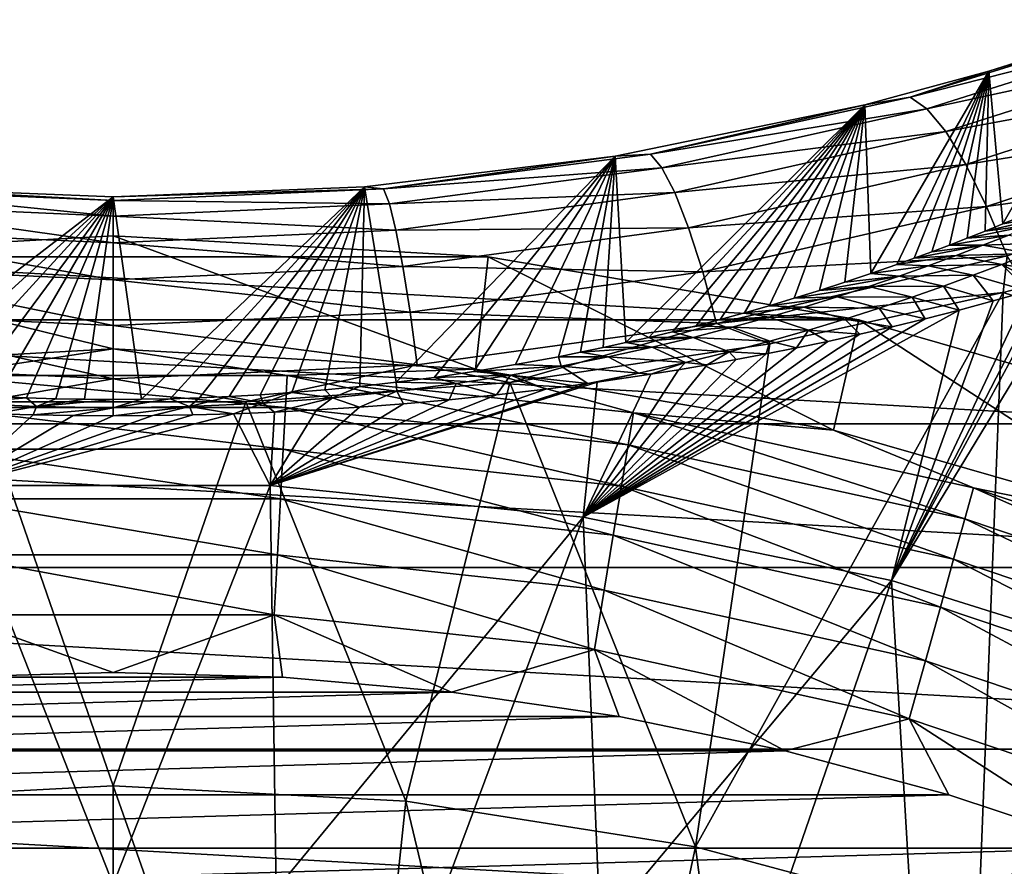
# Model space of a CAD drawing. Header units: metres. Extents: x -101 to 101, y -261 to 23.
# Tile 125 of 256: x -77.06 to -71.18, y 16.24 to 21.29. Entities that reach past the tile are written whole.
import ezdxf

# ---------------------------------------------------------------- set-up
doc = ezdxf.new("R2010")
doc.units = ezdxf.units.M
doc.layers.add('solid_505151_K2442K1000C34', color=7, linetype='CONTINUOUS')

msp = doc.modelspace()

# ---------------------------------------------------------------- linework, layer by layer
at = {"layer": 'solid_505151_K2442K1000C34'}
for points in [[(-71.742775, 20.829138, 102.615303), (-70.25312, 21.29134, 102.167282), (-71.273743, 20.983461, 102.097672)], [(-70.124306, 21.2384, 102.517395), (-70.25312, 21.29134, 102.167282), (-71.742775, 20.829138, 102.615303)], [(-70.25312, 21.29134, 102.167282), (-70.537682, 21.216312, 101.867416), (-71.273743, 20.983461, 102.097672)], [(-71.642303, 20.759655, 102.971748), (-70.124306, 21.2384, 102.517395), (-71.742775, 20.829138, 102.615303)], [(-69.979706, 21.120142, 102.844627), (-70.124306, 21.2384, 102.517395), (-71.642303, 20.759655, 102.971748)], [(-71.273743, 20.983461, 102.097672), (-70.537682, 21.216312, 101.867416), (-71.18856, 20.072067, 75.251534)], [(-70.537682, 21.216312, 101.867416), (-71.081276, 20.116798, 75.572571), (-71.18856, 20.072067, 75.251534)], [(-71.529991, 20.624163, 103.304924), (-69.979706, 21.120142, 102.844627), (-71.642303, 20.759655, 102.971748)], [(-69.82444, 20.940765, 103.13736), (-69.979706, 21.120142, 102.844627), (-71.529991, 20.624163, 103.304924)], [(-72.013779, 20.782839, 102.295143), (-71.273743, 20.983461, 102.097672), (-71.977646, 19.775126, 73.170456)], [(-71.742775, 20.829138, 102.615303), (-71.273743, 20.983461, 102.097672), (-72.013779, 20.782839, 102.295143)], [(-71.273743, 20.983461, 102.097672), (-71.822418, 19.829243, 73.544441), (-71.977646, 19.775126, 73.170456)], [(-71.273743, 20.983461, 102.097672), (-71.718132, 19.866743, 73.80455), (-71.822418, 19.829243, 73.544441)], [(-71.273743, 20.983461, 102.097672), (-71.613266, 19.905409, 74.073975), (-71.718132, 19.866743, 73.80455)], [(-71.273743, 20.983461, 102.097672), (-71.507874, 19.945265, 74.353516), (-71.613266, 19.905409, 74.073975)], [(-71.273743, 20.983461, 102.097672), (-71.401947, 19.986319, 74.642899), (-71.507874, 19.945265, 74.353516)], [(-71.273743, 20.983461, 102.097672), (-71.295479, 20.02858, 74.941933), (-71.401947, 19.986319, 74.642899)], [(-71.273743, 20.983461, 102.097672), (-71.18856, 20.072067, 75.251534), (-71.295479, 20.02858, 74.941933)], [(-71.409821, 20.427469, 103.602989), (-69.82444, 20.940765, 103.13736), (-71.529991, 20.624163, 103.304924)], [(-69.664024, 20.706636, 103.385201), (-69.82444, 20.940765, 103.13736), (-71.409821, 20.427469, 103.602989)], [(-73.292854, 20.489157, 102.941986), (-71.742775, 20.829138, 102.615303), (-72.013779, 20.782839, 102.295143)], [(-71.642303, 20.759655, 102.971748), (-71.742775, 20.829138, 102.615303), (-73.292854, 20.489157, 102.941986)], [(-73.502754, 20.476393, 102.595131), (-72.013779, 20.782839, 102.295143), (-73.43969, 19.362614, 70.392212)], [(-73.292854, 20.489157, 102.941986), (-72.013779, 20.782839, 102.295143), (-73.502754, 20.476393, 102.595131)], [(-72.013779, 20.782839, 102.295143), (-73.301773, 19.394299, 70.601929), (-73.43969, 19.362614, 70.392212)], [(-72.013779, 20.782839, 102.295143), (-73.161858, 19.427929, 70.824745), (-73.301773, 19.394299, 70.601929)], [(-73.223923, 20.407162, 103.30323), (-71.642303, 20.759655, 102.971748), (-73.292854, 20.489157, 102.941986)], [(-71.529991, 20.624163, 103.304924), (-71.642303, 20.759655, 102.971748), (-73.223923, 20.407162, 103.30323)], [(-72.013779, 20.782839, 102.295143), (-73.020035, 19.463593, 71.062202), (-73.161858, 19.427929, 70.824745)], [(-72.013779, 20.782839, 102.295143), (-72.87632, 19.501333, 71.314072), (-73.020035, 19.463593, 71.062202)], [(-72.013779, 20.782839, 102.295143), (-72.730774, 19.541222, 71.581184), (-72.87632, 19.501333, 71.314072)], [(-72.013779, 20.782839, 102.295143), (-72.583473, 19.583332, 71.864731), (-72.730774, 19.541222, 71.581184)], [(-72.013779, 20.782839, 102.295143), (-72.434418, 19.627707, 72.164253), (-72.583473, 19.583332, 71.864731)], [(-72.013779, 20.782839, 102.295143), (-72.283737, 19.674429, 72.481613), (-72.434418, 19.627707, 72.164253)], [(-72.013779, 20.782839, 102.295143), (-72.131454, 19.723549, 72.816757), (-72.283737, 19.674429, 72.481613)], [(-72.013779, 20.782839, 102.295143), (-71.977646, 19.775126, 73.170456), (-72.131454, 19.723549, 72.816757)], [(-71.286057, 20.176559, 103.855377), (-69.664024, 20.706636, 103.385201), (-71.409821, 20.427469, 103.602989)], [(-69.504166, 20.426065, 103.579361), (-69.664024, 20.706636, 103.385201), (-71.286057, 20.176559, 103.855377)], [(-73.147095, 20.258675, 103.640907), (-71.529991, 20.624163, 103.304924), (-73.223923, 20.407162, 103.30323)], [(-71.409821, 20.427469, 103.602989), (-71.529991, 20.624163, 103.304924), (-73.147095, 20.258675, 103.640907)], [(-74.999489, 20.293842, 102.772926), (-73.502754, 20.476393, 102.595131), (-74.810875, 19.125784, 68.843391)], [(-74.885445, 20.281, 103.140823), (-73.502754, 20.476393, 102.595131), (-74.999489, 20.293842, 102.772926)], [(-74.885445, 20.281, 103.140823), (-73.292854, 20.489157, 102.941986), (-73.502754, 20.476393, 102.595131)], [(-73.223923, 20.407162, 103.30323), (-73.292854, 20.489157, 102.941986), (-74.885445, 20.281, 103.140823)], [(-73.502754, 20.476393, 102.595131), (-74.583481, 19.155405, 69.035667), (-74.810875, 19.125784, 68.843391)], [(-73.502754, 20.476393, 102.595131), (-74.345749, 19.190434, 69.26355), (-74.583481, 19.155405, 69.035667)], [(-73.502754, 20.476393, 102.595131), (-74.098038, 19.231377, 69.530365), (-74.345749, 19.190434, 69.26355)], [(-73.502754, 20.476393, 102.595131), (-73.841179, 19.278683, 69.839973), (-74.098038, 19.231377, 69.530365)], [(-73.502754, 20.476393, 102.595131), (-73.709473, 19.304874, 70.012108), (-73.841179, 19.278683, 69.839973)], [(-73.502754, 20.476393, 102.595131), (-73.575615, 19.332829, 70.195885), (-73.709473, 19.304874, 70.012108)], [(-73.502754, 20.476393, 102.595131), (-73.43969, 19.362614, 70.392212), (-73.575615, 19.332829, 70.195885)], [(-74.850365, 20.191195, 103.505074), (-73.223923, 20.407162, 103.30323), (-74.885445, 20.281, 103.140823)], [(-73.147095, 20.258675, 103.640907), (-73.223923, 20.407162, 103.30323), (-74.850365, 20.191195, 103.505074)], [(-73.065094, 20.048965, 103.943024), (-71.409821, 20.427469, 103.602989), (-73.147095, 20.258675, 103.640907)], [(-71.286057, 20.176559, 103.855377), (-71.409821, 20.427469, 103.602989), (-73.065094, 20.048965, 103.943024)], [(-71.163094, 19.880333, 104.053131), (-69.504166, 20.426065, 103.579361), (-71.286057, 20.176559, 103.855377)], [(-78.149643, 20.191195, 103.505074), (-76.5, 20.118433, 103.572868), (-78.114555, 20.281, 103.140823)], [(-78.114555, 20.281, 103.140823), (-76.5, 20.210894, 103.207596), (-78.000206, 20.293818, 102.772957)], [(-76.5, 20.118433, 103.572868), (-76.5, 20.210894, 103.207596), (-78.114555, 20.281, 103.140823)], [(-78.000206, 20.293818, 102.772957), (-76.499825, 20.23321, 102.831848), (-77.972214, 19.101059, 68.683281)], [(-76.5, 20.210894, 103.207596), (-76.499825, 20.23321, 102.831848), (-78.000206, 20.293818, 102.772957)], [(-76.5, 20.210894, 103.207596), (-74.885445, 20.281, 103.140823), (-76.499825, 20.23321, 102.831848)], [(-74.850365, 20.191195, 103.505074), (-74.885445, 20.281, 103.140823), (-76.5, 20.210894, 103.207596)], [(-76.499825, 20.23321, 102.831848), (-74.999489, 20.293842, 102.772926), (-76.329681, 19.024212, 68.187561)], [(-74.885445, 20.281, 103.140823), (-74.999489, 20.293842, 102.772926), (-76.499825, 20.23321, 102.831848)], [(-74.999489, 20.293842, 102.772926), (-76.15815, 19.027359, 68.207787), (-76.329681, 19.024212, 68.187561)], [(-74.999489, 20.293842, 102.772926), (-75.984192, 19.032711, 68.242264), (-76.15815, 19.027359, 68.207787)], [(-74.999489, 20.293842, 102.772926), (-75.806061, 19.040443, 68.292046), (-75.984192, 19.032711, 68.242264)], [(-74.999489, 20.293842, 102.772926), (-75.622711, 19.050785, 68.358696), (-75.806061, 19.040443, 68.292046)], [(-74.999489, 20.293842, 102.772926), (-75.432869, 19.064049, 68.444275), (-75.622711, 19.050785, 68.358696)], [(-74.999489, 20.293842, 102.772926), (-75.235092, 19.080635, 68.551346), (-75.432869, 19.064049, 68.444275)], [(-74.999489, 20.293842, 102.772926), (-75.027962, 19.101042, 68.683167), (-75.235092, 19.080635, 68.551346)], [(-74.999489, 20.293842, 102.772926), (-74.810875, 19.125784, 68.843391), (-75.027962, 19.101042, 68.683167)], [(-76.499825, 20.23321, 102.831848), (-77.765083, 19.08065, 68.551445), (-77.972214, 19.101059, 68.683281)], [(-76.499825, 20.23321, 102.831848), (-77.567299, 19.064062, 68.444359), (-77.765083, 19.08065, 68.551445)], [(-76.499825, 20.23321, 102.831848), (-77.377457, 19.050797, 68.358757), (-77.567299, 19.064062, 68.444359)], [(-76.499825, 20.23321, 102.831848), (-77.194107, 19.040451, 68.292099), (-77.377457, 19.050797, 68.358757)], [(-76.499825, 20.23321, 102.831848), (-77.015968, 19.032719, 68.242302), (-77.194107, 19.040451, 68.292099)], [(-76.499825, 20.23321, 102.831848), (-76.842003, 19.027363, 68.207809), (-77.015968, 19.032719, 68.242302)], [(-76.499825, 20.23321, 102.831848), (-76.670471, 19.024214, 68.187569), (-76.842003, 19.027363, 68.207809)], [(-76.499825, 20.23321, 102.831848), (-76.500076, 19.023172, 68.180885), (-76.670471, 19.024214, 68.187569)], [(-76.499825, 20.23321, 102.831848), (-76.329681, 19.024212, 68.187561), (-76.500076, 19.023172, 68.180885)], [(-74.811333, 20.034615, 103.845566), (-73.147095, 20.258675, 103.640907), (-74.850365, 20.191195, 103.505074)], [(-73.065094, 20.048965, 103.943024), (-73.147095, 20.258675, 103.640907), (-74.811333, 20.034615, 103.845566)], [(-78.188667, 20.034615, 103.845566), (-76.5, 19.959101, 103.914314), (-78.149643, 20.191195, 103.505074)], [(-76.5, 19.959101, 103.914314), (-76.5, 20.118433, 103.572868), (-78.149643, 20.191195, 103.505074)], [(-76.5, 20.118433, 103.572868), (-74.850365, 20.191195, 103.505074), (-76.5, 20.210894, 103.207596)], [(-74.811333, 20.034615, 103.845566), (-74.850365, 20.191195, 103.505074), (-76.5, 20.118433, 103.572868)], [(-72.980843, 19.785479, 104.198853), (-71.286057, 20.176559, 103.855377), (-73.065094, 20.048965, 103.943024)], [(-71.163094, 19.880333, 104.053131), (-71.286057, 20.176559, 103.855377), (-72.980843, 19.785479, 104.198853)], [(-76.5, 19.959101, 103.914314), (-74.811333, 20.034615, 103.845566), (-76.5, 20.118433, 103.572868)], [(-70.86232, 20.127258, 75.046722), (-71.295479, 20.02858, 74.941933), (-71.18856, 20.072067, 75.251534)], [(-71.005432, 20.066481, 74.635468), (-71.295479, 20.02858, 74.941933), (-70.86232, 20.127258, 75.046722)], [(-70.86232, 20.127258, 75.046722), (-71.18856, 20.072067, 75.251534), (-71.081276, 20.116798, 75.572571)], [(-74.769753, 19.816814, 104.150208), (-73.065094, 20.048965, 103.943024), (-74.811333, 20.034615, 103.845566)], [(-72.980843, 19.785479, 104.198853), (-73.065094, 20.048965, 103.943024), (-74.769753, 19.816814, 104.150208)], [(-71.005432, 20.066481, 74.635468), (-71.401947, 19.986319, 74.642899), (-71.295479, 20.02858, 74.941933)], [(-71.153839, 20.005453, 74.226189), (-71.401947, 19.986319, 74.642899), (-71.005432, 20.066481, 74.635468)], [(-78.73938, 19.874233, -4), (-76.5, 19.325401, -1.482362), (-76.5, 20, -4)], [(-78.73938, 19.874233, -4), (-76.5, 20, -4), (-74.26062, 19.874233, -4)], [(-78.230247, 19.816814, 104.150208), (-76.5, 19.738556, 104.219818), (-78.188667, 20.034615, 103.845566)], [(-76.5, 19.738556, 104.219818), (-76.5, 19.959101, 103.914314), (-78.188667, 20.034615, 103.845566)], [(-74.769753, 19.816814, 104.150208), (-74.811333, 20.034615, 103.845566), (-76.5, 19.959101, 103.914314)], [(-76.5, 20, -4), (-76.5, 19.325401, -1.482362), (-74.336243, 19.203886, -1.482362)], [(-76.5, 20, -4), (-74.336243, 19.203886, -1.482362), (-74.26062, 19.874233, -4)], [(-71.153839, 20.005453, 74.226189), (-71.507874, 19.945265, 74.353516), (-71.401947, 19.986319, 74.642899)], [(-71.307854, 19.944212, 73.819061), (-71.507874, 19.945265, 74.353516), (-71.153839, 20.005453, 74.226189)], [(-71.307854, 19.944212, 73.819061), (-71.153839, 20.005453, 74.226189), (-70.872589, 19.959738, 73.888557)], [(-76.5, 19.738556, 104.219818), (-74.769753, 19.816814, 104.150208), (-76.5, 19.959101, 103.914314)], [(-71.307854, 19.944212, 73.819061), (-71.718132, 19.866743, 73.80455), (-71.613266, 19.905409, 74.073975)], [(-71.46788, 19.882805, 73.414337), (-71.718132, 19.866743, 73.80455), (-71.307854, 19.944212, 73.819061)], [(-71.307854, 19.944212, 73.819061), (-71.613266, 19.905409, 74.073975), (-71.507874, 19.945265, 74.353516)], [(-71.46788, 19.882805, 73.414337), (-71.307854, 19.944212, 73.819061), (-71.030304, 19.895031, 73.481026)], [(-71.307854, 19.944212, 73.819061), (-70.872589, 19.959738, 73.888557), (-71.030304, 19.895031, 73.481026)], [(-80.950432, 19.498554, -4), (-78.73938, 19.874233, -4), (-72.049568, 19.498554, -4)], [(-78.73938, 19.874233, -4), (-78.663757, 19.203886, -1.482362), (-76.5, 19.325401, -1.482362)], [(-78.73938, 19.874233, -4), (-74.26062, 19.874233, -4), (-72.049568, 19.498554, -4)], [(-74.26062, 19.874233, -4), (-74.336243, 19.203886, -1.482362), (-72.199692, 18.840872, -1.482362)], [(-74.26062, 19.874233, -4), (-72.199692, 18.840872, -1.482362), (-72.049568, 19.498554, -4)], [(-72.897331, 19.477564, 104.39933), (-71.163094, 19.880333, 104.053131), (-72.980843, 19.785479, 104.198853)], [(-72.897331, 19.477564, 104.39933), (-71.187386, 19.662828, 104.163437), (-71.163094, 19.880333, 104.053131)], [(-71.46788, 19.882805, 73.414337), (-71.822418, 19.829243, 73.544441), (-71.718132, 19.866743, 73.80455)], [(-71.634407, 19.821287, 73.012306), (-71.822418, 19.829243, 73.544441), (-71.46788, 19.882805, 73.414337)], [(-71.634407, 19.821287, 73.012306), (-71.46788, 19.882805, 73.414337), (-71.194443, 19.830036, 73.07563)], [(-71.46788, 19.882805, 73.414337), (-71.030304, 19.895031, 73.481026), (-71.194443, 19.830036, 73.07563)], [(-70.774773, 19.765774, 73.123375), (-71.194443, 19.830036, 73.07563), (-71.030304, 19.895031, 73.481026)], [(-71.163094, 19.880333, 104.053131), (-71.187386, 19.662828, 104.163437), (-71.049889, 19.6985, 104.131844)], [(-78.272919, 19.545527, 104.408195), (-76.5, 19.464622, 104.478539), (-78.230247, 19.816814, 104.150208)], [(-76.5, 19.464622, 104.478539), (-76.5, 19.738556, 104.219818), (-78.230247, 19.816814, 104.150208)], [(-74.727081, 19.545527, 104.408195), (-74.769753, 19.816814, 104.150208), (-76.5, 19.738556, 104.219818)], [(-74.727081, 19.545527, 104.408195), (-72.980843, 19.785479, 104.198853), (-74.769753, 19.816814, 104.150208)], [(-71.634407, 19.821287, 73.012306), (-71.977646, 19.775126, 73.170456), (-71.822418, 19.829243, 73.544441)], [(-71.807922, 19.759718, 72.613266), (-71.977646, 19.775126, 73.170456), (-71.634407, 19.821287, 73.012306)], [(-71.807922, 19.759718, 72.613266), (-71.634407, 19.821287, 73.012306), (-71.36554, 19.764797, 72.672623)], [(-71.634407, 19.821287, 73.012306), (-71.194443, 19.830036, 73.07563), (-71.36554, 19.764797, 72.672623)], [(-71.194443, 19.830036, 73.07563), (-71.038391, 19.669676, 72.532692), (-71.36554, 19.764797, 72.672623)], [(-71.194443, 19.830036, 73.07563), (-70.9478, 19.695797, 72.709396), (-71.038391, 19.669676, 72.532692)], [(-70.774773, 19.765774, 73.123375), (-70.9478, 19.695797, 72.709396), (-71.194443, 19.830036, 73.07563)], [(-72.897331, 19.477564, 104.39933), (-72.980843, 19.785479, 104.198853), (-74.727081, 19.545527, 104.408195)], [(-71.807922, 19.759718, 72.613266), (-72.283737, 19.674429, 72.481613), (-72.131454, 19.723549, 72.816757)], [(-71.988991, 19.698164, 72.21759), (-72.283737, 19.674429, 72.481613), (-71.807922, 19.759718, 72.613266)], [(-71.807922, 19.759718, 72.613266), (-72.131454, 19.723549, 72.816757), (-71.977646, 19.775126, 73.170456)], [(-71.988991, 19.698164, 72.21759), (-71.807922, 19.759718, 72.613266), (-71.544136, 19.699364, 72.272255)], [(-70.753868, 19.753744, 73.101906), (-70.063026, 17.380339, 66.448959), (-71.854393, 17.942383, 66.448959)], [(-70.896729, 19.710768, 72.810783), (-70.753868, 19.753744, 73.101906), (-71.854393, 17.942383, 66.448959)], [(-71.807922, 19.759718, 72.613266), (-71.36554, 19.764797, 72.672623), (-71.544136, 19.699364, 72.272255)], [(-71.36554, 19.764797, 72.672623), (-71.246185, 19.611422, 72.140945), (-71.544136, 19.699364, 72.272255)], [(-71.36554, 19.764797, 72.672623), (-71.038391, 19.669676, 72.532692), (-71.246185, 19.611422, 72.140945)], [(-76.5, 19.464622, 104.478539), (-74.727081, 19.545527, 104.408195), (-76.5, 19.738556, 104.219818)], [(-71.988991, 19.698164, 72.21759), (-72.434418, 19.627707, 72.164253), (-72.283737, 19.674429, 72.481613)], [(-72.17836, 19.636717, 71.825798), (-72.434418, 19.627707, 72.164253), (-71.988991, 19.698164, 72.21759)], [(-72.17836, 19.636717, 71.825798), (-71.988991, 19.698164, 72.21759), (-71.730957, 19.633799, 71.874893)], [(-71.988991, 19.698164, 72.21759), (-71.544136, 19.699364, 72.272255), (-71.730957, 19.633799, 71.874893)], [(-70.9478, 19.695797, 72.709396), (-70.896729, 19.710768, 72.810783), (-71.854393, 17.942383, 66.448959)], [(-71.038391, 19.669676, 72.532692), (-70.9478, 19.695797, 72.709396), (-71.854393, 17.942383, 66.448959)], [(-71.544136, 19.699364, 72.272255), (-71.45076, 19.556696, 71.774529), (-71.730957, 19.633799, 71.874893)], [(-71.544136, 19.699364, 72.272255), (-71.246185, 19.611422, 72.140945), (-71.45076, 19.556696, 71.774529)], [(-71.049889, 19.6985, 104.131844), (-71.187386, 19.662828, 104.163437), (-69.177132, 19.015291, 104.159546)], [(-71.187386, 19.662828, 104.163437), (-73.024529, 16.350807, 105.622948), (-71.334442, 15.89795, 105.622948)], [(-71.187386, 19.662828, 104.163437), (-72.580704, 19.355337, 104.434845), (-73.024529, 16.350807, 105.622948)], [(-72.897331, 19.477564, 104.39933), (-72.580704, 19.355337, 104.434845), (-71.187386, 19.662828, 104.163437)], [(-72.17836, 19.636717, 71.825798), (-72.583473, 19.583332, 71.864731), (-72.434418, 19.627707, 72.164253)], [(-72.376808, 19.575472, 71.438431), (-72.583473, 19.583332, 71.864731), (-72.17836, 19.636717, 71.825798)], [(-72.376808, 19.575472, 71.438431), (-72.17836, 19.636717, 71.825798), (-71.926865, 19.568171, 71.48098)], [(-72.17836, 19.636717, 71.825798), (-71.730957, 19.633799, 71.874893), (-71.926865, 19.568171, 71.48098)], [(-71.730957, 19.633799, 71.874893), (-71.652046, 19.505531, 71.432625), (-71.926865, 19.568171, 71.48098)], [(-71.246185, 19.611422, 72.140945), (-71.038391, 19.669676, 72.532692), (-71.854393, 17.942383, 66.448959)], [(-71.730957, 19.633799, 71.874893), (-71.45076, 19.556696, 71.774529), (-71.652046, 19.505531, 71.432625)], [(-69.177132, 19.015291, 104.159546), (-71.187386, 19.662828, 104.163437), (-71.334442, 15.89795, 105.622948)], [(-72.376808, 19.575472, 71.438431), (-72.730774, 19.541222, 71.581184), (-72.583473, 19.583332, 71.864731)], [(-72.585243, 19.514551, 71.056168), (-72.730774, 19.541222, 71.581184), (-72.376808, 19.575472, 71.438431)], [(-72.585243, 19.514551, 71.056168), (-72.376808, 19.575472, 71.438431), (-72.132729, 19.502569, 71.090965)], [(-72.376808, 19.575472, 71.438431), (-71.926865, 19.568171, 71.48098), (-72.132729, 19.502569, 71.090965)], [(-71.45076, 19.556696, 71.774529), (-71.246185, 19.611422, 72.140945), (-71.854393, 17.942383, 66.448959)], [(-78.315155, 19.230379, 104.610367), (-76.5, 19.147026, 104.68129), (-78.272919, 19.545527, 104.408195)], [(-76.5, 19.147026, 104.68129), (-76.5, 19.464622, 104.478539), (-78.272919, 19.545527, 104.408195)], [(-74.684845, 19.230379, 104.610367), (-74.727081, 19.545527, 104.408195), (-76.5, 19.464622, 104.478539)], [(-74.684845, 19.230379, 104.610367), (-72.897331, 19.477564, 104.39933), (-74.727081, 19.545527, 104.408195)], [(-71.45076, 19.556696, 71.774529), (-71.854393, 17.942383, 66.448959), (-73.693428, 18.320314, 66.448959)], [(-71.652046, 19.505531, 71.432625), (-71.45076, 19.556696, 71.774529), (-73.693428, 18.320314, 66.448959)], [(-72.585243, 19.514551, 71.056168), (-73.020035, 19.463593, 71.062202), (-72.87632, 19.501333, 71.314072)], [(-72.804871, 19.454115, 70.679977), (-73.020035, 19.463593, 71.062202), (-72.585243, 19.514551, 71.056168)], [(-72.585243, 19.514551, 71.056168), (-72.87632, 19.501333, 71.314072), (-72.730774, 19.541222, 71.581184)], [(-72.804871, 19.454115, 70.679977), (-72.585243, 19.514551, 71.056168), (-72.349777, 19.437107, 70.705544)], [(-72.585243, 19.514551, 71.056168), (-72.132729, 19.502569, 71.090965), (-72.349777, 19.437107, 70.705544)], [(-71.926865, 19.568171, 71.48098), (-71.849625, 19.457306, 71.112617), (-72.132729, 19.502569, 71.090965)], [(-71.926865, 19.568171, 71.48098), (-71.652046, 19.505531, 71.432625), (-71.849625, 19.457306, 71.112617)], [(-83.105621, 18.877649, -4), (-80.950432, 19.498554, -4), (-69.894379, 18.877649, -4)], [(-80.950432, 19.498554, -4), (-72.049568, 19.498554, -4), (-69.894379, 18.877649, -4)], [(-76.5, 19.147026, 104.68129), (-74.684845, 19.230379, 104.610367), (-76.5, 19.464622, 104.478539)], [(-74.684845, 19.230379, 104.610367), (-74.131012, 19.12541, 104.636826), (-72.897331, 19.477564, 104.39933)], [(-72.897331, 19.477564, 104.39933), (-74.131012, 19.12541, 104.636826), (-72.580704, 19.355337, 104.434845)], [(-71.849625, 19.457306, 71.112617), (-71.652046, 19.505531, 71.432625), (-73.693428, 18.320314, 66.448959)], [(-72.043724, 19.412508, 70.815132), (-71.849625, 19.457306, 71.112617), (-73.693428, 18.320314, 66.448959)], [(-72.804871, 19.454115, 70.679977), (-73.161858, 19.427929, 70.824745), (-73.020035, 19.463593, 71.062202)], [(-73.036942, 19.394346, 70.31089), (-73.161858, 19.427929, 70.824745), (-72.804871, 19.454115, 70.679977)], [(-73.036942, 19.394346, 70.31089), (-72.804871, 19.454115, 70.679977), (-72.579422, 19.371929, 70.325562)], [(-72.804871, 19.454115, 70.679977), (-72.349777, 19.437107, 70.705544), (-72.579422, 19.371929, 70.325562)], [(-72.132729, 19.502569, 71.090965), (-72.043724, 19.412508, 70.815132), (-72.349777, 19.437107, 70.705544)], [(-72.049568, 19.498554, -4), (-72.199692, 18.840872, -1.482362), (-70.117226, 18.240923, -1.482362)], [(-72.132729, 19.502569, 71.090965), (-71.849625, 19.457306, 71.112617), (-72.043724, 19.412508, 70.815132)], [(-72.049568, 19.498554, -4), (-70.117226, 18.240923, -1.482362), (-69.894379, 18.877649, -4)], [(-72.233879, 19.370447, 70.537468), (-72.043724, 19.412508, 70.815132), (-73.693428, 18.320314, 66.448959)], [(-73.036942, 19.394346, 70.31089), (-73.43969, 19.362614, 70.392212), (-73.301773, 19.394299, 70.601929)], [(-73.283096, 19.335506, 69.950424), (-73.43969, 19.362614, 70.392212), (-73.036942, 19.394346, 70.31089)], [(-73.036942, 19.394346, 70.31089), (-73.301773, 19.394299, 70.601929), (-73.161858, 19.427929, 70.824745)], [(-73.283096, 19.335506, 69.950424), (-73.036942, 19.394346, 70.31089), (-72.823235, 19.307217, 69.951973)], [(-73.036942, 19.394346, 70.31089), (-72.579422, 19.371929, 70.325562), (-72.823235, 19.307217, 69.951973)], [(-72.349777, 19.437107, 70.705544), (-72.420204, 19.331387, 70.279694), (-72.579422, 19.371929, 70.325562)], [(-72.349777, 19.437107, 70.705544), (-72.233879, 19.370447, 70.537468), (-72.420204, 19.331387, 70.279694)], [(-72.349777, 19.437107, 70.705544), (-72.043724, 19.412508, 70.815132), (-72.233879, 19.370447, 70.537468)], [(-72.580704, 19.355337, 104.434845), (-74.131012, 19.12541, 104.636826), (-73.024529, 16.350807, 105.622948)], [(-73.283096, 19.335506, 69.950424), (-73.709473, 19.304874, 70.012108), (-73.575615, 19.332829, 70.195885)], [(-73.545296, 19.277929, 69.600548), (-73.709473, 19.304874, 70.012108), (-73.283096, 19.335506, 69.950424)], [(-72.420204, 19.331387, 70.279694), (-72.233879, 19.370447, 70.537468), (-73.693428, 18.320314, 66.448959)], [(-73.283096, 19.335506, 69.950424), (-73.575615, 19.332829, 70.195885), (-73.43969, 19.362614, 70.392212)], [(-73.545296, 19.277929, 69.600548), (-73.283096, 19.335506, 69.950424), (-73.083435, 19.243229, 69.586342)], [(-73.283096, 19.335506, 69.950424), (-72.823235, 19.307217, 69.951973), (-73.083435, 19.243229, 69.586342)], [(-72.579422, 19.371929, 70.325562), (-72.602547, 19.295076, 70.040428), (-72.823235, 19.307217, 69.951973)], [(-72.579422, 19.371929, 70.325562), (-72.420204, 19.331387, 70.279694), (-72.602547, 19.295076, 70.040428)], [(-76.5, 19.325401, -1.482362), (-78.663757, 19.203886, -1.482362), (-77.539223, 19.167336, -1.132233)], [(-76.5, 19.325401, -1.482362), (-77.539223, 19.167336, -1.132233), (-75.460777, 19.167336, -1.132233)], [(-74.336243, 19.203886, -1.482362), (-76.5, 19.325401, -1.482362), (-75.460777, 19.167336, -1.132233)], [(-73.825737, 19.222048, 69.263695), (-74.098038, 19.231377, 69.530365), (-73.841179, 19.278683, 69.839973)], [(-73.545296, 19.277929, 69.600548), (-73.841179, 19.278683, 69.839973), (-73.709473, 19.304874, 70.012108)], [(-73.825737, 19.222048, 69.263695), (-73.841179, 19.278683, 69.839973), (-73.545296, 19.277929, 69.600548)], [(-73.825737, 19.222048, 69.263695), (-73.545296, 19.277929, 69.600548), (-73.362465, 19.180311, 69.230446)], [(-72.602547, 19.295076, 70.040428), (-72.420204, 19.331387, 70.279694), (-73.693428, 18.320314, 66.448959)], [(-72.780647, 19.261185, 69.818153), (-72.602547, 19.295076, 70.040428), (-73.693428, 18.320314, 66.448959)], [(-73.545296, 19.277929, 69.600548), (-73.083435, 19.243229, 69.586342), (-73.362465, 19.180311, 69.230446)], [(-72.823235, 19.307217, 69.951973), (-72.95472, 19.230001, 69.613068), (-73.083435, 19.243229, 69.586342)], [(-72.823235, 19.307217, 69.951973), (-72.780647, 19.261185, 69.818153), (-72.95472, 19.230001, 69.613068)], [(-72.823235, 19.307217, 69.951973), (-72.602547, 19.295076, 70.040428), (-72.780647, 19.261185, 69.818153)], [(-78.315155, 19.230379, 104.610367), (-77.293343, 19.008871, 104.738876), (-76.5, 19.147026, 104.68129)], [(-76.5, 19.147026, 104.68129), (-75.706657, 19.008871, 104.738876), (-74.684845, 19.230379, 104.610367)], [(-74.684845, 19.230379, 104.610367), (-75.706657, 19.008871, 104.738876), (-74.131012, 19.12541, 104.636826)], [(-73.825737, 19.222048, 69.263695), (-74.345749, 19.190434, 69.26355), (-74.098038, 19.231377, 69.530365)], [(-74.127296, 19.16851, 68.943672), (-74.345749, 19.190434, 69.26355), (-73.825737, 19.222048, 69.263695)], [(-74.127296, 19.16851, 68.943672), (-73.825737, 19.222048, 69.263695), (-73.665588, 19.11866, 68.885147)], [(-73.825737, 19.222048, 69.263695), (-73.362465, 19.180311, 69.230446), (-73.665588, 19.11866, 68.885147)], [(-72.95472, 19.230001, 69.613068), (-72.780647, 19.261185, 69.818153), (-73.693428, 18.320314, 66.448959)], [(-73.124672, 19.200853, 69.422523), (-72.95472, 19.230001, 69.613068), (-73.693428, 18.320314, 66.448959)], [(-73.083435, 19.243229, 69.586342), (-73.290558, 19.174046, 69.246971), (-73.362465, 19.180311, 69.230446)], [(-73.083435, 19.243229, 69.586342), (-73.124672, 19.200853, 69.422523), (-73.290558, 19.174046, 69.246971)], [(-73.083435, 19.243229, 69.586342), (-72.95472, 19.230001, 69.613068), (-73.124672, 19.200853, 69.422523)], [(-75.471222, 18.974653, -0.812059), (-75.460777, 19.167336, -1.132233), (-77.539223, 19.167336, -1.132233)], [(-77.528778, 18.974653, -0.812059), (-75.471222, 18.974653, -0.812059), (-77.539223, 19.167336, -1.132233)], [(-75.471222, 18.974653, -0.812059), (-73.425735, 18.752193, -0.812059), (-75.460777, 19.167336, -1.132233)], [(-74.336243, 19.203886, -1.482362), (-75.460777, 19.167336, -1.132233), (-73.394516, 18.942616, -1.132233)], [(-73.425735, 18.752193, -0.812059), (-73.394516, 18.942616, -1.132233), (-75.460777, 19.167336, -1.132233)], [(-74.127296, 19.16851, 68.943672), (-74.583481, 19.155405, 69.035667), (-74.345749, 19.190434, 69.26355)], [(-74.45298, 19.118149, 68.645042), (-74.583481, 19.155405, 69.035667), (-74.127296, 19.16851, 68.943672)], [(-74.45298, 19.118149, 68.645042), (-74.127296, 19.16851, 68.943672), (-74.210945, 19.050938, 68.443863)], [(-72.199692, 18.840872, -1.482362), (-74.336243, 19.203886, -1.482362), (-73.394516, 18.942616, -1.132233)], [(-74.127296, 19.16851, 68.943672), (-73.917427, 19.085508, 68.669022), (-74.210945, 19.050938, 68.443863)], [(-74.127296, 19.16851, 68.943672), (-73.665588, 19.11866, 68.885147), (-73.917427, 19.085508, 68.669022)], [(-73.290558, 19.174046, 69.246971), (-73.124672, 19.200853, 69.422523), (-73.693428, 18.320314, 66.448959)], [(-73.611053, 19.126215, 68.934616), (-73.290558, 19.174046, 69.246971), (-73.693428, 18.320314, 66.448959)], [(-73.362465, 19.180311, 69.230446), (-73.611053, 19.126215, 68.934616), (-73.665588, 19.11866, 68.885147)], [(-73.362465, 19.180311, 69.230446), (-73.290558, 19.174046, 69.246971), (-73.611053, 19.126215, 68.934616)], [(-76.5, 19.147026, 104.68129), (-77.293343, 19.008871, 104.738876), (-75.706657, 19.008871, 104.738876)], [(-74.131012, 19.12541, 104.636826), (-75.706657, 19.008871, 104.738876), (-74.752693, 16.624521, 105.622948)], [(-73.611053, 19.126215, 68.934616), (-73.693428, 18.320314, 66.448959), (-75.561264, 18.510256, 66.448959)], [(-73.665588, 19.11866, 68.885147), (-73.611053, 19.126215, 68.934616), (-75.561264, 18.510256, 66.448959)], [(-73.917427, 19.085508, 68.669022), (-73.665588, 19.11866, 68.885147), (-75.561264, 18.510256, 66.448959)], [(-75.189369, 19.032455, 68.142891), (-75.235092, 19.080635, 68.551346), (-75.027962, 19.101042, 68.683167)], [(-75.189369, 19.032455, 68.142891), (-75.027962, 19.101042, 68.683167), (-74.806076, 19.072245, 68.375107)], [(-74.806076, 19.072245, 68.375107), (-75.027962, 19.101042, 68.683167), (-74.810875, 19.125784, 68.843391)], [(-74.45298, 19.118149, 68.645042), (-74.810875, 19.125784, 68.843391), (-74.583481, 19.155405, 69.035667)], [(-74.806076, 19.072245, 68.375107), (-74.810875, 19.125784, 68.843391), (-74.45298, 19.118149, 68.645042)], [(-74.806076, 19.072245, 68.375107), (-74.45298, 19.118149, 68.645042), (-74.493279, 19.021835, 68.254219)], [(-74.131012, 19.12541, 104.636826), (-74.752693, 16.624521, 105.622948), (-73.024529, 16.350807, 105.622948)], [(-74.45298, 19.118149, 68.645042), (-74.210945, 19.050938, 68.443863), (-74.493279, 19.021835, 68.254219)], [(-77.396851, 19.001089, 67.961136), (-77.194107, 19.040451, 68.292099), (-77.015968, 19.032719, 68.242302)], [(-76.04361, 18.980719, 67.843658), (-75.984192, 19.032711, 68.242264), (-75.806061, 19.040443, 68.292046)], [(-76.04361, 18.980719, 67.843658), (-75.806061, 19.040443, 68.292046), (-75.603149, 19.001095, 67.961166)], [(-75.603149, 19.001095, 67.961166), (-75.806061, 19.040443, 68.292046), (-75.622711, 19.050785, 68.358696)], [(-75.603149, 19.001095, 67.961166), (-75.622711, 19.050785, 68.358696), (-75.432869, 19.064049, 68.444275)], [(-75.603149, 19.001095, 67.961166), (-75.432869, 19.064049, 68.444275), (-75.189369, 19.032455, 68.142891)], [(-74.210945, 19.050938, 68.443863), (-73.917427, 19.085508, 68.669022), (-75.561264, 18.510256, 66.448959)], [(-74.493279, 19.021835, 68.254219), (-74.210945, 19.050938, 68.443863), (-75.561264, 18.510256, 66.448959)], [(-75.189369, 19.032455, 68.142891), (-75.432869, 19.064049, 68.444275), (-75.235092, 19.080635, 68.551346)], [(-75.189369, 19.032455, 68.142891), (-74.806076, 19.072245, 68.375107), (-75.029488, 18.977198, 67.964104)], [(-74.806076, 19.072245, 68.375107), (-74.765686, 18.997425, 68.095444), (-75.029488, 18.977198, 67.964104)], [(-74.806076, 19.072245, 68.375107), (-74.493279, 19.021835, 68.254219), (-74.765686, 18.997425, 68.095444)], [(-77.293343, 19.008871, 104.738876), (-78.247307, 16.624521, 105.622948), (-76.5, 16.716093, 105.622948)], [(-77.396851, 19.001089, 67.961136), (-77.015968, 19.032719, 68.242302), (-76.956367, 18.980715, 67.843643)], [(-77.396851, 19.001089, 67.961136), (-76.956367, 18.980715, 67.843643), (-77.218391, 18.938135, 67.710114)], [(-75.706657, 19.008871, 104.738876), (-77.293343, 19.008871, 104.738876), (-76.5, 16.716093, 105.622948)], [(-76.956367, 18.980715, 67.843643), (-77.015968, 19.032719, 68.242302), (-76.842003, 19.027363, 68.207809)], [(-76.956367, 18.980715, 67.843643), (-76.842003, 19.027363, 68.207809), (-76.670471, 19.024214, 68.187569)], [(-76.956367, 18.980715, 67.843643), (-76.670471, 19.024214, 68.187569), (-76.500076, 19.023172, 68.180885)], [(-76.956367, 18.980715, 67.843643), (-76.500076, 19.023172, 68.180885), (-76.499992, 18.973635, 67.803001)], [(-76.499992, 18.973635, 67.803001), (-76.500076, 19.023172, 68.180885), (-76.329681, 19.024212, 68.187561)], [(-75.706657, 19.008871, 104.738876), (-76.5, 16.716093, 105.622948), (-74.752693, 16.624521, 105.622948)], [(-76.499992, 18.973635, 67.803001), (-76.329681, 19.024212, 68.187561), (-76.15815, 19.027359, 68.207787)], [(-76.499992, 18.973635, 67.803001), (-76.15815, 19.027359, 68.207787), (-76.04361, 18.980719, 67.843658)], [(-76.04361, 18.980719, 67.843658), (-76.15815, 19.027359, 68.207787), (-75.984192, 19.032711, 68.242264)], [(-76.04361, 18.980719, 67.843658), (-75.603149, 19.001095, 67.961166), (-75.78154, 18.938135, 67.710121)], [(-75.603149, 19.001095, 67.961166), (-75.536125, 18.947897, 67.773621), (-75.78154, 18.938135, 67.710121)], [(-75.603149, 19.001095, 67.961166), (-75.189369, 19.032455, 68.142891), (-75.536125, 18.947897, 67.773621)], [(-74.765686, 18.997425, 68.095444), (-74.493279, 19.021835, 68.254219), (-75.561264, 18.510256, 66.448959)], [(-75.029488, 18.977198, 67.964104), (-74.765686, 18.997425, 68.095444), (-75.561264, 18.510256, 66.448959)], [(-75.189369, 19.032455, 68.142891), (-75.285889, 18.960796, 67.857574), (-75.536125, 18.947897, 67.773621)], [(-75.189369, 19.032455, 68.142891), (-75.029488, 18.977198, 67.964104), (-75.285889, 18.960796, 67.857574)], [(-69.177132, 19.015291, 104.159546), (-71.334442, 15.89795, 105.622948), (-69.700951, 15.270912, 105.622948)], [(-75.484711, 18.725843, -0.533388), (-75.471222, 18.974653, -0.812059), (-77.528778, 18.974653, -0.812059)], [(-77.515289, 18.725843, -0.533388), (-75.484711, 18.725843, -0.533388), (-77.528778, 18.974653, -0.812059)], [(-75.78154, 18.938135, 67.710121), (-75.561264, 18.510256, 66.448959), (-77.438736, 18.510256, 66.448959)], [(-76.023026, 18.931248, 67.665573), (-75.78154, 18.938135, 67.710121), (-77.438736, 18.510256, 66.448959)], [(-77.218391, 18.938135, 67.710114), (-76.976898, 18.931248, 67.665565), (-77.438736, 18.510256, 66.448959)], [(-76.262085, 18.927244, 67.639435), (-76.023026, 18.931248, 67.665573), (-77.438736, 18.510256, 66.448959)], [(-76.976898, 18.931248, 67.665565), (-76.737846, 18.927242, 67.639427), (-77.438736, 18.510256, 66.448959)], [(-76.499962, 18.925932, 67.630829), (-76.262085, 18.927244, 67.639435), (-77.438736, 18.510256, 66.448959)], [(-76.737846, 18.927242, 67.639427), (-76.499962, 18.925932, 67.630829), (-77.438736, 18.510256, 66.448959)], [(-76.956367, 18.980715, 67.843643), (-76.976898, 18.931248, 67.665565), (-77.218391, 18.938135, 67.710114)], [(-76.956367, 18.980715, 67.843643), (-76.499992, 18.973635, 67.803001), (-76.976898, 18.931248, 67.665565)], [(-76.499992, 18.973635, 67.803001), (-76.737846, 18.927242, 67.639427), (-76.976898, 18.931248, 67.665565)], [(-76.499992, 18.973635, 67.803001), (-76.499962, 18.925932, 67.630829), (-76.737846, 18.927242, 67.639427)], [(-76.499992, 18.973635, 67.803001), (-76.04361, 18.980719, 67.843658), (-76.499962, 18.925932, 67.630829)], [(-76.04361, 18.980719, 67.843658), (-76.262085, 18.927244, 67.639435), (-76.499962, 18.925932, 67.630829)], [(-76.04361, 18.980719, 67.843658), (-76.023026, 18.931248, 67.665573), (-76.262085, 18.927244, 67.639435)], [(-76.04361, 18.980719, 67.843658), (-75.78154, 18.938135, 67.710121), (-76.023026, 18.931248, 67.665573)], [(-75.78154, 18.938135, 67.710121), (-75.536125, 18.947897, 67.773621), (-75.561264, 18.510256, 66.448959)], [(-75.285889, 18.960796, 67.857574), (-75.029488, 18.977198, 67.964104), (-75.561264, 18.510256, 66.448959)], [(-75.536125, 18.947897, 67.773621), (-75.285889, 18.960796, 67.857574), (-75.561264, 18.510256, 66.448959)], [(-75.484711, 18.725843, -0.533388), (-73.466049, 18.5063, -0.533388), (-75.471222, 18.974653, -0.812059)], [(-73.466049, 18.5063, -0.533388), (-73.425735, 18.752193, -0.812059), (-75.471222, 18.974653, -0.812059)], [(-73.425735, 18.752193, -0.812059), (-71.41629, 18.309881, -0.812059), (-73.394516, 18.942616, -1.132233)], [(-72.199692, 18.840872, -1.482362), (-73.394516, 18.942616, -1.132233), (-71.364662, 18.495811, -1.132233)], [(-71.41629, 18.309881, -0.812059), (-71.364662, 18.495811, -1.132233), (-73.394516, 18.942616, -1.132233)], [(-85.177757, 18.019331, -4), (-83.105621, 18.877649, -4), (-67.822243, 18.019331, -4)], [(-83.105621, 18.877649, -4), (-69.894379, 18.877649, -4), (-67.822243, 18.019331, -4)], [(-70.117226, 18.240923, -1.482362), (-72.199692, 18.840872, -1.482362), (-71.364662, 18.495811, -1.132233)], [(-73.466049, 18.5063, -0.533388), (-71.482948, 18.069786, -0.533388), (-73.425735, 18.752193, -0.812059)], [(-71.482948, 18.069786, -0.533388), (-71.41629, 18.309881, -0.812059), (-73.425735, 18.752193, -0.812059)], [(-75.500778, 18.429594, -0.305955), (-75.484711, 18.725843, -0.533388), (-77.515289, 18.725843, -0.533388)], [(-77.499222, 18.429594, -0.305955), (-75.500778, 18.429594, -0.305955), (-77.515289, 18.725843, -0.533388)], [(-75.500778, 18.429594, -0.305955), (-73.514046, 18.213524, -0.305955), (-75.484711, 18.725843, -0.533388)], [(-73.514046, 18.213524, -0.305955), (-73.466049, 18.5063, -0.533388), (-75.484711, 18.725843, -0.533388)], [(-77.438736, 18.510256, 66.448959), (-76.5, 16.126282, 59.914131), (-77.473679, 16.096861, 59.914131)], [(-77.438736, 18.510256, 66.448959), (-75.561264, 18.510256, 66.448959), (-76.5, 16.126282, 59.914131)], [(-75.561264, 18.510256, 66.448959), (-75.526321, 16.096861, 59.914131), (-76.5, 16.126282, 59.914131)], [(-75.561264, 18.510256, 66.448959), (-73.693428, 18.320314, 66.448959), (-75.526321, 16.096861, 59.914131)], [(-73.514046, 18.213524, -0.305955), (-71.562317, 17.783918, -0.305955), (-73.466049, 18.5063, -0.533388)], [(-71.562317, 17.783918, -0.305955), (-71.482948, 18.069786, -0.533388), (-73.466049, 18.5063, -0.533388)], [(-71.41629, 18.309881, -0.812059), (-69.466438, 17.652901, -0.812059), (-71.364662, 18.495811, -1.132233)], [(-70.117226, 18.240923, -1.482362), (-71.364662, 18.495811, -1.132233), (-69.39502, 17.832161, -1.132233)], [(-69.466438, 17.652901, -0.812059), (-69.39502, 17.832161, -1.132233), (-71.364662, 18.495811, -1.132233)], [(-75.518852, 18.09626, -0.137706), (-75.500778, 18.429594, -0.305955), (-77.499222, 18.429594, -0.305955)], [(-77.481148, 18.09626, -0.137706), (-75.518852, 18.09626, -0.137706), (-77.499222, 18.429594, -0.305955)], [(-75.518852, 18.09626, -0.137706), (-73.568054, 17.884098, -0.137706), (-75.500778, 18.429594, -0.305955)], [(-73.568054, 17.884098, -0.137706), (-73.514046, 18.213524, -0.305955), (-75.500778, 18.429594, -0.305955)], [(-73.693428, 18.320314, 66.448959), (-74.556198, 16.008703, 59.914131), (-75.526321, 16.096861, 59.914131)], [(-73.693428, 18.320314, 66.448959), (-73.593163, 15.862133, 59.914131), (-74.556198, 16.008703, 59.914131)], [(-73.693428, 18.320314, 66.448959), (-71.854393, 17.942383, 66.448959), (-73.593163, 15.862133, 59.914131)], [(-71.482948, 18.069786, -0.533388), (-69.55867, 17.421423, -0.533388), (-71.41629, 18.309881, -0.812059)], [(-69.55867, 17.421423, -0.533388), (-69.466438, 17.652901, -0.812059), (-71.41629, 18.309881, -0.812059)], [(-73.568054, 17.884098, -0.137706), (-71.651627, 17.462261, -0.137706), (-73.514046, 18.213524, -0.305955)], [(-71.651627, 17.462261, -0.137706), (-71.562317, 17.783918, -0.305955), (-73.514046, 18.213524, -0.305955)], [(-75.5383, 17.737484, -0.03452), (-75.518852, 18.09626, -0.137706), (-77.481148, 18.09626, -0.137706)], [(-77.4617, 17.737484, -0.03452), (-75.5383, 17.737484, -0.03452), (-77.481148, 18.09626, -0.137706)], [(-75.5383, 17.737484, -0.03452), (-73.626183, 17.529528, -0.03452), (-75.518852, 18.09626, -0.137706)], [(-73.626183, 17.529528, -0.03452), (-73.568054, 17.884098, -0.137706), (-75.518852, 18.09626, -0.137706)], [(-71.562317, 17.783918, -0.305955), (-69.668488, 17.145811, -0.305955), (-71.482948, 18.069786, -0.533388)], [(-69.668488, 17.145811, -0.305955), (-69.55867, 17.421423, -0.533388), (-71.482948, 18.069786, -0.533388)], [(-87.140663, 16.934464, -4), (-85.177757, 18.019331, -4), (-65.859337, 16.934464, -4)], [(-85.177757, 18.019331, -4), (-67.822243, 18.019331, -4), (-65.859337, 16.934464, -4)], [(-71.854393, 17.942383, 66.448959), (-72.640732, 15.657682, 59.914131), (-73.593163, 15.862133, 59.914131)], [(-71.854393, 17.942383, 66.448959), (-71.702385, 15.396098, 59.914131), (-72.640732, 15.657682, 59.914131)], [(-71.854393, 17.942383, 66.448959), (-70.063026, 17.380339, 66.448959), (-71.702385, 15.396098, 59.914131)], [(-73.626183, 17.529528, -0.03452), (-71.747749, 17.116055, -0.03452), (-73.568054, 17.884098, -0.137706)], [(-71.747749, 17.116055, -0.03452), (-71.651627, 17.462261, -0.137706), (-73.568054, 17.884098, -0.137706)], [(-71.651627, 17.462261, -0.137706), (-69.792046, 16.835695, -0.137706), (-71.562317, 17.783918, -0.305955)], [(-69.792046, 16.835695, -0.137706), (-69.668488, 17.145811, -0.305955), (-71.562317, 17.783918, -0.305955)], [(-77.511475, 17.364115), (-76.5, 17.393549), (-77.4617, 17.737484, -0.03452)], [(-76.5, 17.393549), (-75.5383, 17.737484, -0.03452), (-77.4617, 17.737484, -0.03452)], [(-76.5, 17.393549), (-75.488525, 17.364115), (-75.5383, 17.737484, -0.03452)], [(-74.480476, 17.275909), (-73.626183, 17.529528, -0.03452), (-75.5383, 17.737484, -0.03452)], [(-75.488525, 17.364115), (-74.480476, 17.275909), (-75.5383, 17.737484, -0.03452)], [(-74.480476, 17.275909), (-73.479271, 17.129236), (-73.626183, 17.529528, -0.03452)], [(-72.488297, 16.924589), (-71.747749, 17.116055, -0.03452), (-73.626183, 17.529528, -0.03452)], [(-73.479271, 17.129236), (-72.488297, 16.924589), (-73.626183, 17.529528, -0.03452)], [(-71.747749, 17.116055, -0.03452), (-69.925041, 16.501911, -0.03452), (-71.651627, 17.462261, -0.137706)], [(-69.925041, 16.501911, -0.03452), (-69.792046, 16.835695, -0.137706), (-71.651627, 17.462261, -0.137706)], [(-78.519524, 17.275909), (-74.480476, 17.275909), (-75.488525, 17.364115)], [(-78.519524, 17.275909), (-75.488525, 17.364115), (-77.511475, 17.364115)], [(-77.511475, 17.364115), (-75.488525, 17.364115), (-76.5, 17.393549)], [(-70.063026, 17.380339, 66.448959), (-70.78154, 15.078335, 59.914131), (-71.702385, 15.396098, 59.914131)], [(-79.520729, 17.129236), (-73.479271, 17.129236), (-74.480476, 17.275909)], [(-79.520729, 17.129236), (-74.480476, 17.275909), (-78.519524, 17.275909)], [(-80.511703, 16.924589), (-72.488297, 16.924589), (-73.479271, 17.129236)], [(-80.511703, 16.924589), (-73.479271, 17.129236), (-79.520729, 17.129236)], [(-72.488297, 16.924589), (-71.510895, 16.662663), (-71.747749, 17.116055, -0.03452)], [(-70.550385, 16.344343), (-69.925041, 16.501911, -0.03452), (-71.747749, 17.116055, -0.03452)], [(-71.510895, 16.662663), (-70.550385, 16.344343), (-71.747749, 17.116055, -0.03452)], [(-88.969795, 15.636626, -4), (-87.140663, 16.934464, -4), (-64.030205, 15.636626, -4)], [(-87.140663, 16.934464, -4), (-65.859337, 16.934464, -4), (-64.030205, 15.636626, -4)], [(-81.489105, 16.662663), (-71.510895, 16.662663), (-72.488297, 16.924589)], [(-81.489105, 16.662663), (-72.488297, 16.924589), (-80.511703, 16.924589)], [(-76.5, 16.716093, 105.622948), (-78.247307, 16.624521, 105.622948), (-76.5, 12.951678, 106.793419)], [(-76.5, 16.716093, 105.622948), (-76.5, 12.951678, 106.793419), (-75.146179, 12.880728, 106.793419)], [(-74.752693, 16.624521, 105.622948), (-76.5, 16.716093, 105.622948), (-75.146179, 12.880728, 106.793419)], [(-82.449615, 16.344343), (-70.550385, 16.344343), (-71.510895, 16.662663)], [(-82.449615, 16.344343), (-71.510895, 16.662663), (-81.489105, 16.662663)], [(-78.247307, 16.624521, 105.622948), (-77.853821, 12.880728, 106.793419), (-76.5, 12.951678, 106.793419)], [(-74.752693, 16.624521, 105.622948), (-75.146179, 12.880728, 106.793419), (-73.807198, 12.668653, 106.793419)], [(-73.024529, 16.350807, 105.622948), (-74.752693, 16.624521, 105.622948), (-73.807198, 12.668653, 106.793419)], [(-83.389984, 15.97071), (-69.610016, 15.97071), (-70.550385, 16.344343)], [(-83.389984, 15.97071), (-70.550385, 16.344343), (-82.449615, 16.344343)], [(-73.024529, 16.350807, 105.622948), (-73.807198, 12.668653, 106.793419), (-72.497711, 12.317778, 106.793419)], [(-71.334442, 15.89795, 105.622948), (-73.024529, 16.350807, 105.622948), (-72.497711, 12.317778, 106.793419)]]:
    msp.add_3dface(points, dxfattribs=at)

doc.saveas('drawing.dxf')
